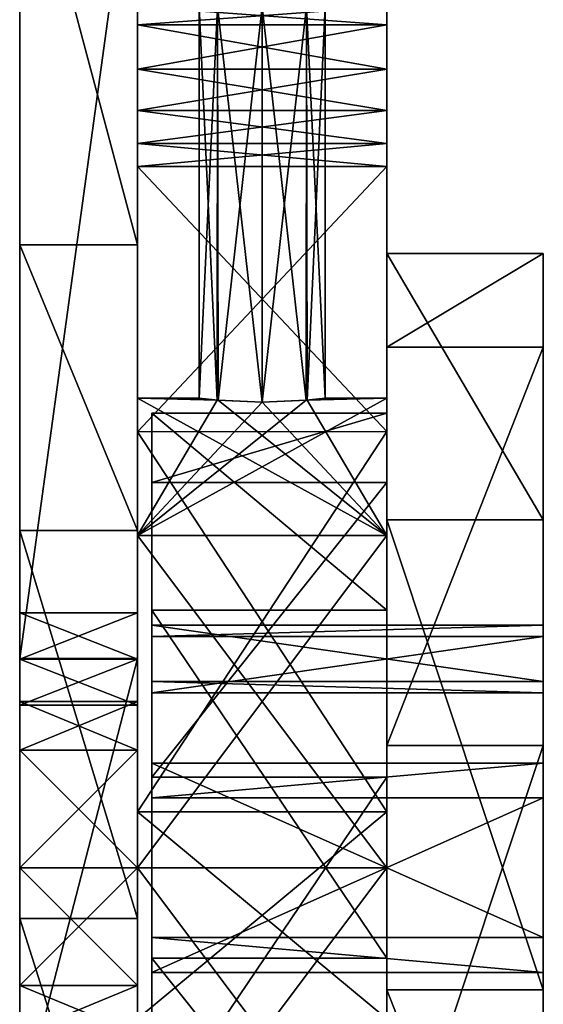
# Model space of a CAD drawing. Header units: inches. Extents: x -11.1 to 11.1, y -1.6 to 7.8.
# Tile 54 of 138: x -9.688 to -8.852, y 0.327 to 1.899. Entities that reach past the tile are written whole.
import ezdxf

# ---------------------------------------------------------------- set-up
doc = ezdxf.new("R2010")
doc.units = ezdxf.units.IN
doc.header["$LTSCALE"] = 75.093333
doc.header["$MEASUREMENT"] = 0
for name, color, linetype in [('35601', 7, 'CONTINUOUS'), ('35602', 7, 'CONTINUOUS'), ('35607', 7, 'CONTINUOUS'), ('35608', 7, 'CONTINUOUS'), ('35609', 7, 'CONTINUOUS'), ('35610', 7, 'CONTINUOUS'), ('35611', 7, 'CONTINUOUS'), ('35613', 7, 'CONTINUOUS'), ('35614', 7, 'CONTINUOUS'), ('35615', 7, 'CONTINUOUS'), ('35616', 7, 'CONTINUOUS'), ('35617', 7, 'CONTINUOUS'), ('35618', 7, 'CONTINUOUS'), ('35619', 7, 'CONTINUOUS'), ('35620', 7, 'CONTINUOUS'), ('35650', 7, 'CONTINUOUS'), ('35651', 7, 'CONTINUOUS'), ('35652', 7, 'CONTINUOUS'), ('35653', 7, 'CONTINUOUS'), ('35654', 7, 'CONTINUOUS'), ('35680', 7, 'CONTINUOUS'), ('35681', 7, 'CONTINUOUS'), ('35682', 7, 'CONTINUOUS'), ('35683', 7, 'CONTINUOUS'), ('35819', 7, 'CONTINUOUS'), ('35820', 7, 'CONTINUOUS'), ('35821', 7, 'CONTINUOUS'), ('35822', 7, 'CONTINUOUS'), ('35823', 7, 'CONTINUOUS'), ('35824', 7, 'CONTINUOUS'), ('35825', 7, 'CONTINUOUS'), ('35826', 7, 'CONTINUOUS'), ('35827', 7, 'CONTINUOUS'), ('35830', 7, 'CONTINUOUS'), ('35831', 7, 'CONTINUOUS')]:
    doc.layers.add(name, color=color, linetype=linetype)

msp = doc.modelspace()

# ---------------------------------------------------------------- linework, layer by layer
at = {"layer": '35601', "linetype": 'Continuous'}
for points in [[(-9.102, 1.295), (-9.102, 1.0753, -0.5303), (-9.102, 1.92, -0.4), (-9.102, 1.295)], [(-9.102, 1.92, -0.4), (-9.102, 1.0753, -0.5303), (-9.102, 1.8907, -0.4707), (-9.102, 1.92, -0.4)], [(-9.102, 1.8907, 0.4707), (-9.102, 1.295), (-9.102, 1.92, 0.4), (-9.102, 1.8907, 0.4707)], [(-9.102, 1.92, 0.4), (-9.102, 1.295), (-9.102, 1.92, -0.4), (-9.102, 1.92, 0.4)], [(-9.102, 1.0753, -0.5303), (-9.102, 1.7543, -0.5), (-9.102, 1.8907, -0.4707), (-9.102, 1.0753, -0.5303)], [(-9.102, 1.82, 0.5), (-9.102, 1.295), (-9.102, 1.8907, 0.4707), (-9.102, 1.82, 0.5)], [(-9.102, 1.7543, -0.5), (-9.102, 1.82, -0.5), (-9.102, 1.8907, -0.4707), (-9.102, 1.7543, -0.5)], [(-9.102, 1.7543, 0.5), (-9.102, 1.295), (-9.102, 1.82, 0.5), (-9.102, 1.7543, 0.5)], [(-9.102, 1.7543, -0.5), (-9.102, 1.0753, -0.5303), (-9.102, 1.7016, -0.515), (-9.102, 1.7543, -0.5)], [(-9.102, 1.7016, 0.515), (-9.102, 1.295), (-9.102, 1.7543, 0.5), (-9.102, 1.7016, 0.515)], [(-9.102, 1.7016, -0.515), (-9.102, 1.0753, -0.5303), (-9.102, 1.6648, -0.5556), (-9.102, 1.7016, -0.515)], [(-9.102, 1.0753, 0.5303), (-9.102, 1.295), (-9.102, 1.7016, 0.515), (-9.102, 1.0753, 0.5303)], [(-9.102, 1.6648, 0.5556), (-9.102, 1.0753, 0.5303), (-9.102, 1.7016, 0.515), (-9.102, 1.6648, 0.5556)], [(-9.102, 0.545, 0.75), (-9.102, 1.0753, 0.5303), (-9.102, 1.6648, 0.5556), (-9.102, 0.545, 0.75)], [(-9.102, 1.2414, 1.0381), (-9.102, 0.545, 0.75), (-9.102, 1.6648, 0.5556), (-9.102, 1.2414, 1.0381)], [(-9.102, 1.0753, -0.5303), (-9.102, 0.545, -0.75), (-9.102, 1.6648, -0.5556), (-9.102, 1.0753, -0.5303)], [(-9.102, 1.6648, -0.5556), (-9.102, 0.545, -0.75), (-9.102, 1.2414, -1.0381), (-9.102, 1.6648, -0.5556)], [(-9.102, 0.6343, 1.2468), (-9.102, 0.545, 0.75), (-9.102, 1.2414, 1.0381), (-9.102, 0.6343, 1.2468)], [(-9.102, 1.2414, -1.0381), (-9.102, 0.545, -0.75), (-9.102, -1.58, -2), (-9.102, 1.2414, -1.0381)], [(-9.102, 0.6343, -1.2468), (-9.102, 1.2414, -1.0381), (-9.102, -1.58, -2), (-9.102, 0.6343, -1.2468)], [(-9.102, 0.0147, 0.5303), (-9.102, 0.545, 0.75), (-9.102, 0.6343, 1.2468), (-9.102, 0.0147, 0.5303)], [(-9.102, 0.304, 1.4048), (-9.102, 0.0147, 0.5303), (-9.102, 0.6343, 1.2468), (-9.102, 0.304, 1.4048)], [(-9.102, 0.304, -1.4048), (-9.102, 0.6343, -1.2468), (-9.102, -1.58, -2), (-9.102, 0.304, -1.4048)], [(-9.102, 0.545, -0.75), (-9.102, 0.0147, -0.5303), (-9.102, -1.58, -2), (-9.102, 0.545, -0.75)]]:
    msp.add_3dface(points, dxfattribs=at)
at = {"layer": '35602', "linetype": 'Continuous'}
for points in [[(-9.5, 1.295), (-9.5, 1.0753, 0.5303), (-9.5, 1.92, 0.4), (-9.5, 1.295)], [(-9.5, 1.92, 0.4), (-9.5, 1.0753, 0.5303), (-9.5, 1.8907, 0.4707), (-9.5, 1.92, 0.4)], [(-9.5, 1.92, -0.4), (-9.5, 1.295), (-9.5, 1.92, 0.4), (-9.5, 1.92, -0.4)], [(-9.5, 1.295), (-9.5, 1.92, -0.4), (-9.5, 1.8907, -0.4707), (-9.5, 1.295)], [(-9.5, 1.8907, 0.4707), (-9.5, 1.0753, 0.5303), (-9.5, 1.7543, 0.5), (-9.5, 1.8907, 0.4707)], [(-9.5, 1.82, -0.5), (-9.5, 1.295), (-9.5, 1.8907, -0.4707), (-9.5, 1.82, -0.5)], [(-9.5, 1.82, 0.5), (-9.5, 1.8907, 0.4707), (-9.5, 1.7543, 0.5), (-9.5, 1.82, 0.5)], [(-9.5, 1.7543, -0.5), (-9.5, 1.295), (-9.5, 1.82, -0.5), (-9.5, 1.7543, -0.5)], [(-9.5, 1.7543, 0.5), (-9.5, 1.0753, 0.5303), (-9.5, 1.7016, 0.515), (-9.5, 1.7543, 0.5)], [(-9.5, 1.7016, -0.515), (-9.5, 1.295), (-9.5, 1.7543, -0.5), (-9.5, 1.7016, -0.515)], [(-9.5, 1.7016, 0.515), (-9.5, 1.0753, 0.5303), (-9.5, 1.6648, 0.5556), (-9.5, 1.7016, 0.515)], [(-9.5, 1.0753, -0.5303), (-9.5, 1.295), (-9.5, 1.7016, -0.515), (-9.5, 1.0753, -0.5303)], [(-9.5, 1.6648, -0.5556), (-9.5, 1.0753, -0.5303), (-9.5, 1.7016, -0.515), (-9.5, 1.6648, -0.5556)], [(-9.5, 1.0753, 0.5303), (-9.5, 0.545, 0.75), (-9.5, 1.6648, 0.5556), (-9.5, 1.0753, 0.5303)], [(-9.5, 1.6648, 0.5556), (-9.5, 0.545, 0.75), (-9.5, 1.2413, 1.0381), (-9.5, 1.6648, 0.5556)], [(-9.5, 0.545, -0.75), (-9.5, 1.0753, -0.5303), (-9.5, 1.6648, -0.5556), (-9.5, 0.545, -0.75)], [(-9.5, 1.2413, -1.0381), (-9.5, 0.545, -0.75), (-9.5, 1.6648, -0.5556), (-9.5, 1.2413, -1.0381)], [(-9.5, 1.2413, 1.0381), (-9.5, 0.545, 0.75), (-9.5, -0.705, 1.6506), (-9.5, 1.2413, 1.0381)], [(-9.5, 0.545, -0.75), (-9.5, 1.2413, -1.0381), (-9.5, -0.1376, -1.0474), (-9.5, 0.545, -0.75)], [(-9.5, 0.6343, 1.2468), (-9.5, 1.2413, 1.0381), (-9.5, -0.705, 1.6506), (-9.5, 0.6343, 1.2468)], [(-9.5, 1.2413, -1.0381), (-9.5, 0.6343, -1.2468), (-9.5, -0.1376, -1.0474), (-9.5, 1.2413, -1.0381)], [(-9.5, 0.304, 1.4048), (-9.5, 0.6343, 1.2468), (-9.5, -0.705, 1.6506), (-9.5, 0.304, 1.4048)], [(-9.5, 0.6343, -1.2468), (-9.5, 0.304, -1.4048), (-9.5, -0.0952, -1.0739), (-9.5, 0.6343, -1.2468)], [(-9.5, 0.6343, -1.2468), (-9.5, -0.0952, -1.0739), (-9.5, -0.1376, -1.0474), (-9.5, 0.6343, -1.2468)], [(-9.5, 0.545, 0.75), (-9.5, 0.0147, 0.5303), (-9.5, -1.58, 2), (-9.5, 0.545, 0.75)], [(-9.5, 0.545, 0.75), (-9.5, -1.58, 2), (-9.5, -0.705, 1.6506), (-9.5, 0.545, 0.75)], [(-9.5, 0.0147, -0.5303), (-9.5, 0.545, -0.75), (-9.5, -0.1376, -1.0474), (-9.5, 0.0147, -0.5303)]]:
    msp.add_3dface(points, dxfattribs=at)
at = {"layer": '35607', "linetype": 'Continuous'}
for points in [[(-9.102, 1.6648, -0.5556), (-9.102, 1.2414, -1.0381), (-9.5, 1.6648, -0.5556), (-9.102, 1.6648, -0.5556)], [(-9.102, 1.2414, -1.0381), (-9.5, 1.2413, -1.0381), (-9.5, 1.6648, -0.5556), (-9.102, 1.2414, -1.0381)], [(-9.102, 1.2414, 1.0381), (-9.102, 1.6648, 0.5556), (-9.5, 1.2413, 1.0381), (-9.102, 1.2414, 1.0381)], [(-9.102, 1.6648, 0.5556), (-9.5, 1.6648, 0.5556), (-9.5, 1.2413, 1.0381), (-9.102, 1.6648, 0.5556)], [(-9.102, 1.2414, -1.0381), (-9.102, 0.6343, -1.2468), (-9.5, 1.2413, -1.0381), (-9.102, 1.2414, -1.0381)], [(-9.102, 0.6343, 1.2468), (-9.102, 1.2414, 1.0381), (-9.5, 0.6343, 1.2468), (-9.102, 0.6343, 1.2468)], [(-9.102, 1.2414, 1.0381), (-9.5, 1.2413, 1.0381), (-9.5, 0.6343, 1.2468), (-9.102, 1.2414, 1.0381)], [(-9.102, 0.6343, -1.2468), (-9.5, 0.6343, -1.2468), (-9.5, 1.2413, -1.0381), (-9.102, 0.6343, -1.2468)]]:
    msp.add_3dface(points, dxfattribs=at)
at = {"layer": '35608', "linetype": 'Continuous'}
for points in [[(-9.102, 1.0753, -0.5303), (-9.102, 1.295), (-9.5, 1.0753, -0.5303), (-9.102, 1.0753, -0.5303)], [(-9.5, 1.0753, -0.5303), (-9.102, 1.295), (-9.2308, 1.2915, -0.0719), (-9.5, 1.0753, -0.5303)], [(-9.102, 1.0753, 0.5303), (-9.5, 1.0753, 0.5303), (-9.5, 1.295), (-9.102, 1.0753, 0.5303)], [(-9.102, 1.0753, 0.5303), (-9.5, 1.295), (-9.3711, 1.2915, 0.072), (-9.102, 1.0753, 0.5303)], [(-9.5, 1.295), (-9.5, 1.0753, -0.5303), (-9.3729, 1.2917, -0.0702), (-9.5, 1.295)], [(-9.3711, 1.2915, 0.072), (-9.5, 1.295), (-9.4015, 1.295, 0.0023), (-9.3711, 1.2915, 0.072)], [(-9.4015, 1.295, 0.0023), (-9.5, 1.295), (-9.3729, 1.2917, -0.0702), (-9.4015, 1.295, 0.0023)], [(-9.5, 1.0753, -0.5303), (-9.301, 1.2882, -0.1005), (-9.3729, 1.2917, -0.0702), (-9.5, 1.0753, -0.5303)], [(-9.301, 1.2882, -0.1005), (-9.5, 1.0753, -0.5303), (-9.2308, 1.2915, -0.0719), (-9.301, 1.2882, -0.1005)], [(-9.301, 1.2882, 0.1005), (-9.102, 1.0753, 0.5303), (-9.3711, 1.2915, 0.072), (-9.301, 1.2882, 0.1005)], [(-9.2292, 1.2917, 0.0703), (-9.102, 1.0753, 0.5303), (-9.301, 1.2882, 0.1005), (-9.2292, 1.2917, 0.0703)], [(-9.2308, 1.2915, -0.0719), (-9.102, 1.295), (-9.2005, 1.295, -0.0021), (-9.2308, 1.2915, -0.0719)], [(-9.102, 1.295), (-9.102, 1.0753, 0.5303), (-9.2292, 1.2917, 0.0703), (-9.102, 1.295)], [(-9.2005, 1.295, -0.0021), (-9.102, 1.295), (-9.2292, 1.2917, 0.0703), (-9.2005, 1.295, -0.0021)], [(-9.102, 1.0753, 0.5303), (-9.102, 0.545, 0.75), (-9.5, 1.0753, 0.5303), (-9.102, 1.0753, 0.5303)], [(-9.102, 0.545, 0.75), (-9.5, 0.545, 0.75), (-9.5, 1.0753, 0.5303), (-9.102, 0.545, 0.75)], [(-9.102, 0.545, -0.75), (-9.102, 1.0753, -0.5303), (-9.5, 0.545, -0.75), (-9.102, 0.545, -0.75)], [(-9.102, 1.0753, -0.5303), (-9.5, 1.0753, -0.5303), (-9.5, 0.545, -0.75), (-9.102, 1.0753, -0.5303)]]:
    msp.add_3dface(points, dxfattribs=at)
at = {"layer": '35609', "linetype": 'Continuous'}
for points in [[(-9.102, 0.545, 0.75), (-9.102, 0.0147, 0.5303), (-9.5, 0.545, 0.75), (-9.102, 0.545, 0.75)], [(-9.5, 0.545, 0.75), (-9.102, 0.0147, 0.5303), (-9.5, 0.0147, 0.5303), (-9.5, 0.545, 0.75)], [(-9.102, 0.0147, -0.5303), (-9.102, 0.545, -0.75), (-9.5, 0.0147, -0.5303), (-9.102, 0.0147, -0.5303)], [(-9.102, 0.545, -0.75), (-9.5, 0.545, -0.75), (-9.5, 0.0147, -0.5303), (-9.102, 0.545, -0.75)]]:
    msp.add_3dface(points, dxfattribs=at)
at = {"layer": '35610', "linetype": 'Continuous'}
for points in [[(-9.102, 1.82, -0.5), (-9.102, 1.7543, -0.5), (-9.5, 1.7543, -0.5), (-9.102, 1.82, -0.5)], [(-9.102, 1.82, -0.5), (-9.5, 1.7543, -0.5), (-9.5, 1.82, -0.5), (-9.102, 1.82, -0.5)]]:
    msp.add_3dface(points, dxfattribs=at)
at = {"layer": '35611', "linetype": 'Continuous'}
for points in [[(-9.102, 1.7543, 0.5), (-9.102, 1.82, 0.5), (-9.5, 1.82, 0.5), (-9.102, 1.7543, 0.5)], [(-9.102, 1.7543, 0.5), (-9.5, 1.82, 0.5), (-9.5, 1.7543, 0.5), (-9.102, 1.7543, 0.5)]]:
    msp.add_3dface(points, dxfattribs=at)
at = {"layer": '35613', "linetype": 'Continuous'}
for points in [[(-9.102, 1.92, -0.4), (-9.102, 1.8907, -0.4707), (-9.5, 1.92, -0.4), (-9.102, 1.92, -0.4)], [(-9.5, 1.92, -0.4), (-9.102, 1.8907, -0.4707), (-9.5, 1.8907, -0.4707), (-9.5, 1.92, -0.4)], [(-9.102, 1.8907, -0.4707), (-9.102, 1.82, -0.5), (-9.5, 1.8907, -0.4707), (-9.102, 1.8907, -0.4707)], [(-9.102, 1.82, -0.5), (-9.5, 1.82, -0.5), (-9.5, 1.8907, -0.4707), (-9.102, 1.82, -0.5)]]:
    msp.add_3dface(points, dxfattribs=at)
at = {"layer": '35614', "linetype": 'Continuous'}
for points in [[(-9.102, 1.8907, 0.4707), (-9.102, 1.92, 0.4), (-9.5, 1.8907, 0.4707), (-9.102, 1.8907, 0.4707)], [(-9.102, 1.92, 0.4), (-9.5, 1.92, 0.4), (-9.5, 1.8907, 0.4707), (-9.102, 1.92, 0.4)], [(-9.102, 1.82, 0.5), (-9.102, 1.8907, 0.4707), (-9.5, 1.82, 0.5), (-9.102, 1.82, 0.5)], [(-9.102, 1.8907, 0.4707), (-9.5, 1.8907, 0.4707), (-9.5, 1.82, 0.5), (-9.102, 1.8907, 0.4707)]]:
    msp.add_3dface(points, dxfattribs=at)
at = {"layer": '35615', "linetype": 'Continuous'}
for points in [[(-9.102, 1.7543, -0.5), (-9.102, 1.7016, -0.515), (-9.5, 1.7543, -0.5), (-9.102, 1.7543, -0.5)], [(-9.102, 1.7016, -0.515), (-9.5, 1.7016, -0.515), (-9.5, 1.7543, -0.5), (-9.102, 1.7016, -0.515)], [(-9.102, 1.7016, -0.515), (-9.102, 1.6648, -0.5556), (-9.5, 1.7016, -0.515), (-9.102, 1.7016, -0.515)], [(-9.102, 1.6648, -0.5556), (-9.5, 1.6648, -0.5556), (-9.5, 1.7016, -0.515), (-9.102, 1.6648, -0.5556)]]:
    msp.add_3dface(points, dxfattribs=at)
at = {"layer": '35616', "linetype": 'Continuous'}
for points in [[(-9.102, 1.7016, 0.515), (-9.102, 1.7543, 0.5), (-9.5, 1.7016, 0.515), (-9.102, 1.7016, 0.515)], [(-9.102, 1.7543, 0.5), (-9.5, 1.7543, 0.5), (-9.5, 1.7016, 0.515), (-9.102, 1.7543, 0.5)], [(-9.102, 1.6648, 0.5556), (-9.102, 1.7016, 0.515), (-9.5, 1.6648, 0.5556), (-9.102, 1.6648, 0.5556)], [(-9.102, 1.7016, 0.515), (-9.5, 1.7016, 0.515), (-9.5, 1.6648, 0.5556), (-9.102, 1.7016, 0.515)]]:
    msp.add_3dface(points, dxfattribs=at)
at = {"layer": '35617', "linetype": 'Continuous'}
for points in [[(-9.3711, 1.2915, 0.072), (-9.4015, 1.295, 0.0023), (-9.3721, 1.92, 0.071), (-9.3711, 1.2915, 0.072)], [(-9.4015, 1.295, 0.0023), (-9.3729, 1.2917, -0.0702), (-9.4015, 1.92), (-9.4015, 1.295, 0.0023)], [(-9.4015, 1.295, 0.0023), (-9.4015, 1.92), (-9.3721, 1.92, 0.071), (-9.4015, 1.295, 0.0023)], [(-9.3729, 1.2917, -0.0702), (-9.3721, 1.92, -0.071), (-9.4015, 1.92), (-9.3729, 1.2917, -0.0702)], [(-9.3729, 1.2917, -0.0702), (-9.301, 1.2882, -0.1005), (-9.3721, 1.92, -0.071), (-9.3729, 1.2917, -0.0702)], [(-9.301, 1.2882, -0.1005), (-9.301, 1.92, -0.1005), (-9.3721, 1.92, -0.071), (-9.301, 1.2882, -0.1005)], [(-9.3711, 1.2915, 0.072), (-9.3721, 1.92, 0.071), (-9.301, 1.92, 0.1005), (-9.3711, 1.2915, 0.072)], [(-9.301, 1.2882, 0.1005), (-9.3711, 1.2915, 0.072), (-9.301, 1.92, 0.1005), (-9.301, 1.2882, 0.1005)]]:
    msp.add_3dface(points, dxfattribs=at)
at = {"layer": '35618', "linetype": 'Continuous'}
for points in [[(-9.301, 1.2882, -0.1005), (-9.2308, 1.2915, -0.0719), (-9.301, 1.92, -0.1005), (-9.301, 1.2882, -0.1005)], [(-9.301, 1.92, -0.1005), (-9.2308, 1.2915, -0.0719), (-9.2299, 1.92, -0.071), (-9.301, 1.92, -0.1005)], [(-9.2292, 1.2917, 0.0703), (-9.301, 1.2882, 0.1005), (-9.2299, 1.92, 0.071), (-9.2292, 1.2917, 0.0703)], [(-9.301, 1.2882, 0.1005), (-9.301, 1.92, 0.1005), (-9.2299, 1.92, 0.071), (-9.301, 1.2882, 0.1005)], [(-9.2308, 1.2915, -0.0719), (-9.2005, 1.295, -0.0021), (-9.2299, 1.92, -0.071), (-9.2308, 1.2915, -0.0719)], [(-9.2005, 1.295, -0.0021), (-9.2005, 1.92), (-9.2299, 1.92, -0.071), (-9.2005, 1.295, -0.0021)], [(-9.2292, 1.2917, 0.0703), (-9.2299, 1.92, 0.071), (-9.2005, 1.92), (-9.2292, 1.2917, 0.0703)], [(-9.2005, 1.295, -0.0021), (-9.2292, 1.2917, 0.0703), (-9.2005, 1.92), (-9.2005, 1.295, -0.0021)]]:
    msp.add_3dface(points, dxfattribs=at)
at = {"layer": '35619', "linetype": 'Continuous'}
for points in [[(-9.102, 0.6343, -1.2468), (-9.102, 0.304, -1.4048), (-9.5, 0.6343, -1.2468), (-9.102, 0.6343, -1.2468)], [(-9.102, 0.304, -1.4048), (-9.5, 0.304, -1.4048), (-9.5, 0.6343, -1.2468), (-9.102, 0.304, -1.4048)]]:
    msp.add_3dface(points, dxfattribs=at)
at = {"layer": '35620', "linetype": 'Continuous'}
for points in [[(-9.102, 0.304, 1.4048), (-9.102, 0.6343, 1.2468), (-9.5, 0.304, 1.4048), (-9.102, 0.304, 1.4048)], [(-9.102, 0.6343, 1.2468), (-9.5, 0.6343, 1.2468), (-9.5, 0.304, 1.4048), (-9.102, 0.6343, 1.2468)]]:
    msp.add_3dface(points, dxfattribs=at)
at = {"layer": '35650', "linetype": 'Continuous'}
for points in [[(-9.688, 1.5396, -0.5772), (-9.5, 1.5396, -0.5772), (-9.5, 1.0834, -1.0162), (-9.688, 1.5396, -0.5772)], [(-9.688, 1.5396, -0.5772), (-9.5, 1.0834, -1.0162), (-9.688, 1.0834, -1.0162), (-9.688, 1.5396, -0.5772)], [(-9.5, 1.0834, -1.0162), (-9.5, 0.4642, -1.1471), (-9.688, 1.0834, -1.0162), (-9.5, 1.0834, -1.0162)], [(-9.5, 0.4642, -1.1471), (-9.688, 0.4642, -1.1471), (-9.688, 1.0834, -1.0162), (-9.5, 0.4642, -1.1471)], [(-9.5, 0.4642, -1.1471), (-9.5, -0.1305, -0.9307), (-9.688, 0.4642, -1.1471), (-9.5, 0.4642, -1.1471)], [(-9.5, -0.1305, -0.9307), (-9.688, -0.1305, -0.9307), (-9.688, 0.4642, -1.1471), (-9.5, -0.1305, -0.9307)]]:
    msp.add_3dface(points, dxfattribs=at)
at = {"layer": '35651', "linetype": 'Continuous'}
for points in [[(-9.688, 0.1529, 4.4551), (-9.688, 0.8794, 6.488), (-9.688, 2.245, 0.6382), (-9.688, 0.1529, 4.4551)], [(-9.688, 0.1529, 4.4551), (-9.688, 2.245, 0.6382), (-9.688, 0.2117, 0.5839), (-9.688, 0.1529, 4.4551)], [(-9.688, 0.8794, 6.488), (-9.688, 2.245, 8.1596), (-9.688, 2.245, 0.6382), (-9.688, 0.8794, 6.488)], [(-9.688, 2.245, 0.6382), (-9.688, 1.5396, -0.5772), (-9.688, 0.7329, 0.1878), (-9.688, 2.245, 0.6382)], [(-9.688, 2.245, 0.6382), (-9.688, 0.7329, 0.1878), (-9.688, 0.2853, 0.5413), (-9.688, 2.245, 0.6382)], [(-9.688, 0.2117, 0.5839), (-9.688, 2.245, 0.6382), (-9.688, 0.2853, 0.5413), (-9.688, 0.2117, 0.5839)], [(-9.688, 1.5396, -0.5772), (-9.688, 1.0834, -1.0162), (-9.688, 0.8783, -0.5839), (-9.688, 1.5396, -0.5772)], [(-9.688, 1.5396, -0.5772), (-9.688, 0.545, -0.2657), (-9.688, 0.7329, -0.1878), (-9.688, 1.5396, -0.5772)], [(-9.688, 0.545, -0.2657), (-9.688, 1.5396, -0.5772), (-9.688, 0.8783, -0.4139), (-9.688, 0.545, -0.2657)], [(-9.688, 0.7329, 0.1878), (-9.688, 1.5396, -0.5772), (-9.688, 0.8107), (-9.688, 0.7329, 0.1878)], [(-9.688, 0.8107), (-9.688, 1.5396, -0.5772), (-9.688, 0.7329, -0.1878), (-9.688, 0.8107)], [(-9.688, 1.5396, -0.5772), (-9.688, 0.8783, -0.5839), (-9.688, 0.952, -0.5413), (-9.688, 1.5396, -0.5772)], [(-9.688, 0.8783, -0.4139), (-9.688, 1.5396, -0.5772), (-9.688, 0.952, -0.4565), (-9.688, 0.8783, -0.4139)], [(-9.688, 0.952, -0.4565), (-9.688, 1.5396, -0.5772), (-9.688, 0.952, -0.5413), (-9.688, 0.952, -0.4565)], [(-9.688, 0.4642, -1.1471), (-9.688, -0.1305, -0.9307), (-9.688, 1.0834, -1.0162), (-9.688, 0.4642, -1.1471)], [(-9.688, 1.0834, -1.0162), (-9.688, -0.1305, -0.9307), (-9.688, 0.8783, -0.5839), (-9.688, 1.0834, -1.0162)], [(-9.688, -0.5206, -0.4324), (-9.688, -0.588, 0.1971), (-9.688, 0.8783, -0.4139), (-9.688, -0.5206, -0.4324)], [(-9.688, -0.588, 0.1971), (-9.688, 0.545, -0.2657), (-9.688, 0.8783, -0.4139), (-9.688, -0.588, 0.1971)], [(-9.688, -0.1305, -0.9307), (-9.688, -0.5206, -0.4324), (-9.688, 0.8783, -0.5839), (-9.688, -0.1305, -0.9307)], [(-9.688, 0.8783, -0.5839), (-9.688, -0.5206, -0.4324), (-9.688, 0.8047, -0.5413), (-9.688, 0.8783, -0.5839)], [(-9.688, 0.8047, -0.4565), (-9.688, -0.5206, -0.4324), (-9.688, 0.8783, -0.4139), (-9.688, 0.8047, -0.4565)], [(-9.688, 0.8047, -0.5413), (-9.688, -0.5206, -0.4324), (-9.688, 0.8047, -0.4565), (-9.688, 0.8047, -0.5413)], [(-9.688, 0.7329, 0.1878), (-9.688, 0.545, 0.2657), (-9.688, 0.2117, 0.4139), (-9.688, 0.7329, 0.1878)], [(-9.688, 0.7329, 0.1878), (-9.688, 0.2117, 0.4139), (-9.688, 0.2853, 0.4565), (-9.688, 0.7329, 0.1878)], [(-9.688, 0.2853, 0.5413), (-9.688, 0.7329, 0.1878), (-9.688, 0.2853, 0.4565), (-9.688, 0.2853, 0.5413)], [(-9.688, 0.545, -0.2657), (-9.688, -0.588, 0.1971), (-9.688, 0.3571, -0.1878), (-9.688, 0.545, -0.2657)], [(-9.688, 0.3571, 0.1878), (-9.688, -0.588, 0.1971), (-9.688, 0.545, 0.2657), (-9.688, 0.3571, 0.1878)], [(-9.688, 0.545, 0.2657), (-9.688, -0.588, 0.1971), (-9.688, 0.2117, 0.4139), (-9.688, 0.545, 0.2657)], [(-9.688, 0.3571, -0.1878), (-9.688, -0.588, 0.1971), (-9.688, 0.2793), (-9.688, 0.3571, -0.1878)], [(-9.688, 0.2793), (-9.688, -0.588, 0.1971), (-9.688, 0.3571, 0.1878), (-9.688, 0.2793)]]:
    msp.add_3dface(points, dxfattribs=at)
at = {"layer": '35652', "linetype": 'Continuous'}
for points in [[(-9.5, 2.245, 8.1596), (-9.5, 0.8794, 6.488), (-9.5, 0.1529, 4.4551), (-9.5, 2.245, 8.1596)], [(-9.5, 2.245, 8.1596), (-9.5, 0.1529, 4.4551), (-9.5, 2.245, 0.6382), (-9.5, 2.245, 8.1596)], [(-9.5, 2.245, 0.6382), (-9.5, 0.1529, 4.4551), (-9.5, 0.2117, 0.5839), (-9.5, 2.245, 0.6382)], [(-9.5, 1.5396, -0.5772), (-9.5, 2.245, 0.6382), (-9.5, 0.952, -0.5413), (-9.5, 1.5396, -0.5772)], [(-9.5, 0.7329, -0.1878), (-9.5, 2.245, 0.6382), (-9.5, 0.8107), (-9.5, 0.7329, -0.1878)], [(-9.5, 2.245, 0.6382), (-9.5, 0.7329, -0.1878), (-9.5, 0.8783, -0.4139), (-9.5, 2.245, 0.6382)], [(-9.5, 0.8107), (-9.5, 2.245, 0.6382), (-9.5, 0.7329, 0.1878), (-9.5, 0.8107)], [(-9.5, 0.7329, 0.1878), (-9.5, 2.245, 0.6382), (-9.5, 0.545, 0.2657), (-9.5, 0.7329, 0.1878)], [(-9.5, 0.545, 0.2657), (-9.5, 2.245, 0.6382), (-9.5, 0.2117, 0.4139), (-9.5, 0.545, 0.2657)], [(-9.5, 0.952, -0.5413), (-9.5, 2.245, 0.6382), (-9.5, 0.952, -0.4565), (-9.5, 0.952, -0.5413)], [(-9.5, 0.952, -0.4565), (-9.5, 2.245, 0.6382), (-9.5, 0.8783, -0.4139), (-9.5, 0.952, -0.4565)], [(-9.5, 0.2117, 0.4139), (-9.5, 2.245, 0.6382), (-9.5, 0.2853, 0.4565), (-9.5, 0.2117, 0.4139)], [(-9.5, 0.2853, 0.4565), (-9.5, 2.245, 0.6382), (-9.5, 0.2853, 0.5413), (-9.5, 0.2853, 0.4565)], [(-9.5, 0.2853, 0.5413), (-9.5, 2.245, 0.6382), (-9.5, 0.2117, 0.5839), (-9.5, 0.2853, 0.5413)], [(-9.5, 1.0834, -1.0162), (-9.5, 1.5396, -0.5772), (-9.5, -0.1305, -0.9307), (-9.5, 1.0834, -1.0162)], [(-9.5, -0.1305, -0.9307), (-9.5, 1.5396, -0.5772), (-9.5, 0.8783, -0.5839), (-9.5, -0.1305, -0.9307)], [(-9.5, 0.8783, -0.5839), (-9.5, 1.5396, -0.5772), (-9.5, 0.952, -0.5413), (-9.5, 0.8783, -0.5839)], [(-9.5, 0.4642, -1.1471), (-9.5, 1.0834, -1.0162), (-9.5, -0.1305, -0.9307), (-9.5, 0.4642, -1.1471)], [(-9.5, -0.1305, -0.9307), (-9.5, 0.8783, -0.5839), (-9.5, 0.8047, -0.5413), (-9.5, -0.1305, -0.9307)], [(-9.5, 0.545, -0.2657), (-9.5, -0.5206, -0.4324), (-9.5, 0.8783, -0.4139), (-9.5, 0.545, -0.2657)], [(-9.5, 0.8783, -0.4139), (-9.5, -0.5206, -0.4324), (-9.5, 0.8047, -0.4565), (-9.5, 0.8783, -0.4139)], [(-9.5, 0.7329, -0.1878), (-9.5, 0.545, -0.2657), (-9.5, 0.8783, -0.4139), (-9.5, 0.7329, -0.1878)], [(-9.5, -0.5206, -0.4324), (-9.5, -0.1305, -0.9307), (-9.5, 0.8047, -0.4565), (-9.5, -0.5206, -0.4324)], [(-9.5, 0.8047, -0.4565), (-9.5, -0.1305, -0.9307), (-9.5, 0.8047, -0.5413), (-9.5, 0.8047, -0.4565)], [(-9.5, -0.5206, -0.4324), (-9.5, 0.545, -0.2657), (-9.5, 0.3571, -0.1878), (-9.5, -0.5206, -0.4324)], [(-9.5, 0.545, 0.2657), (-9.5, -0.588, 0.1971), (-9.5, 0.3571, 0.1878), (-9.5, 0.545, 0.2657)], [(-9.5, -0.588, 0.1971), (-9.5, 0.545, 0.2657), (-9.5, 0.2117, 0.4139), (-9.5, -0.588, 0.1971)], [(-9.5, -0.588, 0.1971), (-9.5, -0.5206, -0.4324), (-9.5, 0.3571, 0.1878), (-9.5, -0.588, 0.1971)], [(-9.5, 0.3571, 0.1878), (-9.5, -0.5206, -0.4324), (-9.5, 0.2793), (-9.5, 0.3571, 0.1878)], [(-9.5, 0.2793), (-9.5, -0.5206, -0.4324), (-9.5, 0.3571, -0.1878), (-9.5, 0.2793)]]:
    msp.add_3dface(points, dxfattribs=at)
at = {"layer": '35653', "linetype": 'Continuous'}
for points in [[(-9.688, 2.245, 0.6382), (-9.5, 2.245, 0.6382), (-9.5, 1.5396, -0.5772), (-9.688, 2.245, 0.6382)], [(-9.688, 1.5396, -0.5772), (-9.688, 2.245, 0.6382), (-9.5, 1.5396, -0.5772), (-9.688, 1.5396, -0.5772)]]:
    msp.add_3dface(points, dxfattribs=at)
at = {"layer": '35654', "linetype": 'Continuous'}
for points in [[(-9.688, 2.245, 8.1596), (-9.688, 0.8794, 6.488), (-9.5, 2.245, 8.1596), (-9.688, 2.245, 8.1596)], [(-9.5, 2.245, 8.1596), (-9.688, 0.8794, 6.488), (-9.5, 0.8794, 6.488), (-9.5, 2.245, 8.1596)], [(-9.688, 0.8794, 6.488), (-9.688, 0.1529, 4.4551), (-9.5, 0.8794, 6.488), (-9.688, 0.8794, 6.488)], [(-9.5, 0.8794, 6.488), (-9.688, 0.1529, 4.4551), (-9.5, 0.1529, 4.4551), (-9.5, 0.8794, 6.488)]]:
    msp.add_3dface(points, dxfattribs=at)
at = {"layer": '35680', "linetype": 'Continuous'}
for points in [[(-9.5, 0.7329, -0.1878), (-9.5, 0.8107), (-9.688, 0.7329, -0.1878), (-9.5, 0.7329, -0.1878)], [(-9.5, 0.8107), (-9.5, 0.7329, 0.1878), (-9.688, 0.8107), (-9.5, 0.8107)], [(-9.5, 0.8107), (-9.688, 0.8107), (-9.688, 0.7329, -0.1878), (-9.5, 0.8107)], [(-9.5, 0.7329, 0.1878), (-9.688, 0.7329, 0.1878), (-9.688, 0.8107), (-9.5, 0.7329, 0.1878)], [(-9.5, 0.545, -0.2657), (-9.5, 0.7329, -0.1878), (-9.688, 0.545, -0.2657), (-9.5, 0.545, -0.2657)], [(-9.688, 0.545, -0.2657), (-9.5, 0.7329, -0.1878), (-9.688, 0.7329, -0.1878), (-9.688, 0.545, -0.2657)], [(-9.5, 0.7329, 0.1878), (-9.5, 0.545, 0.2657), (-9.688, 0.7329, 0.1878), (-9.5, 0.7329, 0.1878)], [(-9.5, 0.545, 0.2657), (-9.688, 0.545, 0.2657), (-9.688, 0.7329, 0.1878), (-9.5, 0.545, 0.2657)]]:
    msp.add_3dface(points, dxfattribs=at)
at = {"layer": '35681', "linetype": 'Continuous'}
for points in [[(-9.5, 0.3571, -0.1878), (-9.5, 0.545, -0.2657), (-9.688, 0.3571, -0.1878), (-9.5, 0.3571, -0.1878)], [(-9.5, 0.545, -0.2657), (-9.688, 0.545, -0.2657), (-9.688, 0.3571, -0.1878), (-9.5, 0.545, -0.2657)], [(-9.5, 0.545, 0.2657), (-9.5, 0.3571, 0.1878), (-9.688, 0.545, 0.2657), (-9.5, 0.545, 0.2657)], [(-9.5, 0.3571, 0.1878), (-9.688, 0.3571, 0.1878), (-9.688, 0.545, 0.2657), (-9.5, 0.3571, 0.1878)], [(-9.5, 0.3571, 0.1878), (-9.5, 0.2793), (-9.688, 0.3571, 0.1878), (-9.5, 0.3571, 0.1878)], [(-9.5, 0.2793), (-9.5, 0.3571, -0.1878), (-9.688, 0.2793), (-9.5, 0.2793)], [(-9.5, 0.2793), (-9.688, 0.2793), (-9.688, 0.3571, 0.1878), (-9.5, 0.2793)], [(-9.5, 0.3571, -0.1878), (-9.688, 0.3571, -0.1878), (-9.688, 0.2793), (-9.5, 0.3571, -0.1878)]]:
    msp.add_3dface(points, dxfattribs=at)
at = {"layer": '35682', "linetype": 'Continuous'}
for points in [[(-9.5, 0.8783, -0.5839), (-9.5, 0.952, -0.5413), (-9.688, 0.8783, -0.5839), (-9.5, 0.8783, -0.5839)], [(-9.5, 0.952, -0.5413), (-9.5, 0.952, -0.4565), (-9.688, 0.952, -0.5413), (-9.5, 0.952, -0.5413)], [(-9.688, 0.8783, -0.5839), (-9.5, 0.952, -0.5413), (-9.688, 0.952, -0.5413), (-9.688, 0.8783, -0.5839)], [(-9.5, 0.952, -0.4565), (-9.5, 0.8783, -0.4139), (-9.688, 0.952, -0.4565), (-9.5, 0.952, -0.4565)], [(-9.5, 0.952, -0.4565), (-9.688, 0.952, -0.4565), (-9.688, 0.952, -0.5413), (-9.5, 0.952, -0.4565)], [(-9.5, 0.8783, -0.4139), (-9.688, 0.8783, -0.4139), (-9.688, 0.952, -0.4565), (-9.5, 0.8783, -0.4139)]]:
    msp.add_3dface(points, dxfattribs=at)
at = {"layer": '35683', "linetype": 'Continuous'}
for points in [[(-9.5, 0.8047, -0.5413), (-9.5, 0.8783, -0.5839), (-9.688, 0.8047, -0.5413), (-9.5, 0.8047, -0.5413)], [(-9.5, 0.8783, -0.5839), (-9.688, 0.8783, -0.5839), (-9.688, 0.8047, -0.5413), (-9.5, 0.8783, -0.5839)], [(-9.5, 0.8783, -0.4139), (-9.5, 0.8047, -0.4565), (-9.688, 0.8783, -0.4139), (-9.5, 0.8783, -0.4139)], [(-9.5, 0.8047, -0.4565), (-9.688, 0.8047, -0.4565), (-9.688, 0.8783, -0.4139), (-9.5, 0.8047, -0.4565)], [(-9.5, 0.8047, -0.4565), (-9.5, 0.8047, -0.5413), (-9.688, 0.8047, -0.4565), (-9.5, 0.8047, -0.4565)], [(-9.5, 0.8047, -0.5413), (-9.688, 0.8047, -0.5413), (-9.688, 0.8047, -0.4565), (-9.5, 0.8047, -0.5413)]]:
    msp.add_3dface(points, dxfattribs=at)
at = {"layer": '35819', "linetype": 'Continuous'}
for points in [[(-9.102, 1.2708, -0.1444), (-9.102, 0.9561, -0.6153), (-9.477, 1.2708, -0.1444), (-9.102, 1.2708, -0.1444)], [(-9.477, 1.2708, -0.1444), (-9.102, 0.9561, -0.6153), (-9.477, 0.9561, -0.6153), (-9.477, 1.2708, -0.1444)], [(-9.102, 1.1603, 0.4111), (-9.102, 1.2708, -0.1444), (-9.477, 1.1603, 0.4111), (-9.102, 1.1603, 0.4111)], [(-9.477, 1.1603, 0.4111), (-9.102, 1.2708, -0.1444), (-9.477, 1.2708, -0.1444), (-9.477, 1.1603, 0.4111)], [(-9.102, 0.9561, -0.6153), (-9.102, 0.4006, -0.7258), (-9.477, 0.9561, -0.6153), (-9.102, 0.9561, -0.6153)], [(-9.477, 0.9561, -0.6153), (-9.102, 0.4006, -0.7258), (-9.477, 0.4006, -0.7258), (-9.477, 0.9561, -0.6153)], [(-9.102, -0.0703, -0.4111), (-9.477, -0.0703, -0.4111), (-9.477, 0.4006, -0.7258), (-9.102, -0.0703, -0.4111)], [(-9.102, 0.4006, -0.7258), (-9.102, -0.0703, -0.4111), (-9.477, 0.4006, -0.7258), (-9.102, 0.4006, -0.7258)]]:
    msp.add_3dface(points, dxfattribs=at)
at = {"layer": '35820', "linetype": 'Continuous'}
for points in [[(-9.102, 0.9561, -0.6153), (-9.102, 1.2708, -0.1444), (-9.102, 1.5258, -0.1951), (-9.102, 0.9561, -0.6153)], [(-9.102, 1.1006, -0.8315), (-9.102, 0.9561, -0.6153), (-9.102, 1.5258, -0.1951), (-9.102, 1.1006, -0.8315)], [(-9.102, 1.2708, -0.1444), (-9.102, 1.1603, 0.4111), (-9.102, 1.5258, -0.1951), (-9.102, 1.2708, -0.1444)], [(-9.102, 1.5258, -0.1951), (-9.102, 1.1603, 0.4111), (-9.102, 1.3765, 0.5556), (-9.102, 1.5258, -0.1951)], [(-9.102, 1.3765, 0.5556), (-9.102, 1.1603, 0.4111), (-9.102, 0.6894, 0.7258), (-9.102, 1.3765, 0.5556)], [(-9.102, 0.7401, 0.9808), (-9.102, 1.3765, 0.5556), (-9.102, 0.6894, 0.7258), (-9.102, 0.7401, 0.9808)], [(-9.102, 0.3499, -0.9808), (-9.102, 0.9561, -0.6153), (-9.102, 1.1006, -0.8315), (-9.102, 0.3499, -0.9808)], [(-9.102, 0.4006, -0.7258), (-9.102, 0.9561, -0.6153), (-9.102, 0.3499, -0.9808), (-9.102, 0.4006, -0.7258)], [(-9.102, -0.0106, 0.8315), (-9.102, 0.7401, 0.9808), (-9.102, 0.1339, 0.6153), (-9.102, -0.0106, 0.8315)], [(-9.102, 0.1339, 0.6153), (-9.102, 0.7401, 0.9808), (-9.102, 0.6894, 0.7258), (-9.102, 0.1339, 0.6153)], [(-9.102, -0.0703, -0.4111), (-9.102, 0.4006, -0.7258), (-9.102, -0.2865, -0.5556), (-9.102, -0.0703, -0.4111)], [(-9.102, -0.2865, -0.5556), (-9.102, 0.4006, -0.7258), (-9.102, 0.3499, -0.9808), (-9.102, -0.2865, -0.5556)]]:
    msp.add_3dface(points, dxfattribs=at)
at = {"layer": '35821', "linetype": 'Continuous'}
for points in [[(-9.102, 1.1006, -0.8315), (-9.102, 1.5258, -0.1951), (-8.852, 1.1006, -0.8315), (-9.102, 1.1006, -0.8315)], [(-9.102, 1.5258, -0.1951), (-9.102, 1.3765, 0.5556), (-8.852, 1.5258, -0.1951), (-9.102, 1.5258, -0.1951)], [(-8.852, 1.1006, -0.8315), (-9.102, 1.5258, -0.1951), (-8.852, 1.5258, -0.1951), (-8.852, 1.1006, -0.8315)], [(-8.852, 1.5258, -0.1951), (-9.102, 1.3765, 0.5556), (-8.852, 1.3765, 0.5556), (-8.852, 1.5258, -0.1951)], [(-9.102, 0.3499, -0.9808), (-9.102, 1.1006, -0.8315), (-8.852, 0.3499, -0.9808), (-9.102, 0.3499, -0.9808)], [(-8.852, 0.3499, -0.9808), (-9.102, 1.1006, -0.8315), (-8.852, 1.1006, -0.8315), (-8.852, 0.3499, -0.9808)], [(-9.102, -0.2865, -0.5556), (-9.102, 0.3499, -0.9808), (-8.852, -0.2865, -0.5556), (-9.102, -0.2865, -0.5556)], [(-8.852, -0.2865, -0.5556), (-9.102, 0.3499, -0.9808), (-8.852, 0.3499, -0.9808), (-8.852, -0.2865, -0.5556)]]:
    msp.add_3dface(points, dxfattribs=at)
at = {"layer": '35822', "linetype": 'Continuous'}
for points in [[(-8.852, 0.3499, -0.9808), (-8.852, 1.1006, -0.8315), (-8.852, 1.5258, -0.1951), (-8.852, 0.3499, -0.9808)], [(-8.852, 0.3499, -0.9808), (-8.852, 1.5258, -0.1951), (-8.852, 0.9144, -0.5529), (-8.852, 0.3499, -0.9808)], [(-8.852, 1.5258, -0.1951), (-8.852, 1.3765, 0.5556), (-8.852, 0.9144, -0.5529), (-8.852, 1.5258, -0.1951)], [(-8.852, 1.3765, 0.5556), (-8.852, 0.7401, 0.9808), (-8.852, 0.712, 0.1116), (-8.852, 1.3765, 0.5556)], [(-8.852, 1.3765, 0.5556), (-8.852, 0.8423, -0.4449), (-8.852, 0.9323, -0.4628), (-8.852, 1.3765, 0.5556)], [(-8.852, 0.8423, -0.4449), (-8.852, 1.3765, 0.5556), (-8.852, 0.6566, -0.167), (-8.852, 0.8423, -0.4449)], [(-8.852, 0.9144, -0.5529), (-8.852, 1.3765, 0.5556), (-8.852, 0.9323, -0.4628), (-8.852, 0.9144, -0.5529)], [(-8.852, 0.6566, -0.167), (-8.852, 1.3765, 0.5556), (-8.852, 0.712, 0.1116), (-8.852, 0.6566, -0.167)], [(-8.852, 0.8243, -0.535), (-8.852, 0.3499, -0.9808), (-8.852, 0.9144, -0.5529), (-8.852, 0.8243, -0.535)], [(-8.852, 0.8423, -0.4449), (-8.852, 0.3499, -0.9808), (-8.852, 0.8243, -0.535), (-8.852, 0.8423, -0.4449)], [(-8.852, 0.3499, -0.9808), (-8.852, 0.8423, -0.4449), (-8.852, 0.6566, -0.167), (-8.852, 0.3499, -0.9808)], [(-8.852, -0.0106, 0.8315), (-8.852, -0.4358, 0.1951), (-8.852, 0.7401, 0.9808), (-8.852, -0.0106, 0.8315)], [(-8.852, 0.7401, 0.9808), (-8.852, -0.4358, 0.1951), (-8.852, 0.1756, 0.5529), (-8.852, 0.7401, 0.9808)], [(-8.852, 0.2477, 0.4449), (-8.852, 0.7401, 0.9808), (-8.852, 0.2657, 0.535), (-8.852, 0.2477, 0.4449)], [(-8.852, 0.7401, 0.9808), (-8.852, 0.2477, 0.4449), (-8.852, 0.4334, 0.167), (-8.852, 0.7401, 0.9808)], [(-8.852, 0.2657, 0.535), (-8.852, 0.7401, 0.9808), (-8.852, 0.1756, 0.5529), (-8.852, 0.2657, 0.535)], [(-8.852, 0.7401, 0.9808), (-8.852, 0.4334, 0.167), (-8.852, 0.712, 0.1116), (-8.852, 0.7401, 0.9808)], [(-8.852, 0.378, -0.1116), (-8.852, 0.3499, -0.9808), (-8.852, 0.6566, -0.167), (-8.852, 0.378, -0.1116)], [(-8.852, 0.2477, 0.4449), (-8.852, -0.2865, -0.5556), (-8.852, 0.4334, 0.167), (-8.852, 0.2477, 0.4449)], [(-8.852, 0.4334, 0.167), (-8.852, -0.2865, -0.5556), (-8.852, 0.378, -0.1116), (-8.852, 0.4334, 0.167)], [(-8.852, -0.2865, -0.5556), (-8.852, 0.3499, -0.9808), (-8.852, 0.378, -0.1116), (-8.852, -0.2865, -0.5556)]]:
    msp.add_3dface(points, dxfattribs=at)
at = {"layer": '35823', "linetype": 'Continuous'}
for points in [[(-9.477, -0.0703, -0.4111), (-9.477, 1.2708, -0.1444), (-9.477, 0.4006, -0.7258), (-9.477, -0.0703, -0.4111)], [(-9.477, 1.2708, -0.1444), (-9.477, -0.0703, -0.4111), (-9.477, 0.6566, -0.167), (-9.477, 1.2708, -0.1444)], [(-9.477, 1.1603, 0.4111), (-9.477, 1.2708, -0.1444), (-9.477, 0.712, 0.1116), (-9.477, 1.1603, 0.4111)], [(-9.477, 1.2708, -0.1444), (-9.477, 0.9561, -0.6153), (-9.477, 0.9323, -0.4628), (-9.477, 1.2708, -0.1444)], [(-9.477, 0.4006, -0.7258), (-9.477, 1.2708, -0.1444), (-9.477, 0.8423, -0.4449), (-9.477, 0.4006, -0.7258)], [(-9.477, 0.8423, -0.4449), (-9.477, 1.2708, -0.1444), (-9.477, 0.9323, -0.4628), (-9.477, 0.8423, -0.4449)], [(-9.477, 0.712, 0.1116), (-9.477, 1.2708, -0.1444), (-9.477, 0.6566, -0.167), (-9.477, 0.712, 0.1116)], [(-9.477, 0.6894, 0.7258), (-9.477, 1.1603, 0.4111), (-9.477, -0.1808, 0.1444), (-9.477, 0.6894, 0.7258)], [(-9.477, -0.1808, 0.1444), (-9.477, 1.1603, 0.4111), (-9.477, 0.4334, 0.167), (-9.477, -0.1808, 0.1444)], [(-9.477, 0.4334, 0.167), (-9.477, 1.1603, 0.4111), (-9.477, 0.712, 0.1116), (-9.477, 0.4334, 0.167)], [(-9.477, 0.9561, -0.6153), (-9.477, 0.4006, -0.7258), (-9.477, 0.9144, -0.5529), (-9.477, 0.9561, -0.6153)], [(-9.477, 0.9323, -0.4628), (-9.477, 0.9561, -0.6153), (-9.477, 0.9144, -0.5529), (-9.477, 0.9323, -0.4628)], [(-9.477, 0.9144, -0.5529), (-9.477, 0.4006, -0.7258), (-9.477, 0.8243, -0.535), (-9.477, 0.9144, -0.5529)], [(-9.477, 0.4006, -0.7258), (-9.477, 0.8423, -0.4449), (-9.477, 0.8243, -0.535), (-9.477, 0.4006, -0.7258)], [(-9.477, 0.1339, 0.6153), (-9.477, 0.6894, 0.7258), (-9.477, 0.1756, 0.5529), (-9.477, 0.1339, 0.6153)], [(-9.477, 0.6894, 0.7258), (-9.477, -0.1808, 0.1444), (-9.477, 0.2477, 0.4449), (-9.477, 0.6894, 0.7258)], [(-9.477, 0.6894, 0.7258), (-9.477, 0.2477, 0.4449), (-9.477, 0.2657, 0.535), (-9.477, 0.6894, 0.7258)], [(-9.477, 0.1756, 0.5529), (-9.477, 0.6894, 0.7258), (-9.477, 0.2657, 0.535), (-9.477, 0.1756, 0.5529)], [(-9.477, 0.6566, -0.167), (-9.477, -0.0703, -0.4111), (-9.477, 0.378, -0.1116), (-9.477, 0.6566, -0.167)], [(-9.477, -0.1808, 0.1444), (-9.477, 0.4334, 0.167), (-9.477, 0.378, -0.1116), (-9.477, -0.1808, 0.1444)], [(-9.477, -0.0703, -0.4111), (-9.477, -0.1808, 0.1444), (-9.477, 0.378, -0.1116), (-9.477, -0.0703, -0.4111)]]:
    msp.add_3dface(points, dxfattribs=at)
at = {"layer": '35824', "linetype": 'Continuous'}
for points in [[(-9.102, 1.1603, 0.4111), (-9.477, 1.1603, 0.4111), (-9.477, 0.6894, 0.7258), (-9.102, 1.1603, 0.4111)], [(-9.102, 0.6894, 0.7258), (-9.102, 1.1603, 0.4111), (-9.477, 0.6894, 0.7258), (-9.102, 0.6894, 0.7258)], [(-9.102, 0.1339, 0.6153), (-9.102, 0.6894, 0.7258), (-9.477, 0.1339, 0.6153), (-9.102, 0.1339, 0.6153)], [(-9.102, 0.6894, 0.7258), (-9.477, 0.6894, 0.7258), (-9.477, 0.1339, 0.6153), (-9.102, 0.6894, 0.7258)]]:
    msp.add_3dface(points, dxfattribs=at)
at = {"layer": '35825', "linetype": 'Continuous'}
for points in [[(-9.102, 1.3765, 0.5556), (-9.102, 0.7401, 0.9808), (-8.852, 1.3765, 0.5556), (-9.102, 1.3765, 0.5556)], [(-8.852, 1.3765, 0.5556), (-9.102, 0.7401, 0.9808), (-8.852, 0.7401, 0.9808), (-8.852, 1.3765, 0.5556)], [(-9.102, 0.7401, 0.9808), (-9.102, -0.0106, 0.8315), (-8.852, 0.7401, 0.9808), (-9.102, 0.7401, 0.9808)], [(-9.102, -0.0106, 0.8315), (-8.852, -0.0106, 0.8315), (-8.852, 0.7401, 0.9808), (-9.102, -0.0106, 0.8315)]]:
    msp.add_3dface(points, dxfattribs=at)
at = {"layer": '35826', "linetype": 'Continuous'}
for points in [[(-8.852, 0.9323, -0.4628), (-8.852, 0.8423, -0.4449), (-9.477, 0.9323, -0.4628), (-8.852, 0.9323, -0.4628)], [(-8.852, 0.8423, -0.4449), (-9.477, 0.8423, -0.4449), (-9.477, 0.9323, -0.4628), (-8.852, 0.8423, -0.4449)], [(-8.852, 0.9144, -0.5529), (-8.852, 0.9323, -0.4628), (-9.477, 0.9144, -0.5529), (-8.852, 0.9144, -0.5529)], [(-8.852, 0.9323, -0.4628), (-9.477, 0.9323, -0.4628), (-9.477, 0.9144, -0.5529), (-8.852, 0.9323, -0.4628)]]:
    msp.add_3dface(points, dxfattribs=at)
at = {"layer": '35827', "linetype": 'Continuous'}
for points in [[(-8.852, 0.8243, -0.535), (-8.852, 0.9144, -0.5529), (-9.477, 0.8243, -0.535), (-8.852, 0.8243, -0.535)], [(-8.852, 0.9144, -0.5529), (-9.477, 0.9144, -0.5529), (-9.477, 0.8243, -0.535), (-8.852, 0.9144, -0.5529)], [(-8.852, 0.8423, -0.4449), (-8.852, 0.8243, -0.535), (-9.477, 0.8423, -0.4449), (-8.852, 0.8423, -0.4449)], [(-9.477, 0.8423, -0.4449), (-8.852, 0.8243, -0.535), (-9.477, 0.8243, -0.535), (-9.477, 0.8423, -0.4449)]]:
    msp.add_3dface(points, dxfattribs=at)
at = {"layer": '35830', "linetype": 'Continuous'}
for points in [[(-8.852, 0.712, 0.1116), (-8.852, 0.4334, 0.167), (-9.477, 0.712, 0.1116), (-8.852, 0.712, 0.1116)], [(-8.852, 0.4334, 0.167), (-9.477, 0.4334, 0.167), (-9.477, 0.712, 0.1116), (-8.852, 0.4334, 0.167)], [(-8.852, 0.6566, -0.167), (-8.852, 0.712, 0.1116), (-9.477, 0.6566, -0.167), (-8.852, 0.6566, -0.167)], [(-8.852, 0.712, 0.1116), (-9.477, 0.712, 0.1116), (-9.477, 0.6566, -0.167), (-8.852, 0.712, 0.1116)]]:
    msp.add_3dface(points, dxfattribs=at)
at = {"layer": '35831', "linetype": 'Continuous'}
for points in [[(-8.852, 0.378, -0.1116), (-8.852, 0.6566, -0.167), (-9.477, 0.378, -0.1116), (-8.852, 0.378, -0.1116)], [(-8.852, 0.6566, -0.167), (-9.477, 0.6566, -0.167), (-9.477, 0.378, -0.1116), (-8.852, 0.6566, -0.167)], [(-8.852, 0.4334, 0.167), (-8.852, 0.378, -0.1116), (-9.477, 0.4334, 0.167), (-8.852, 0.4334, 0.167)], [(-9.477, 0.4334, 0.167), (-8.852, 0.378, -0.1116), (-9.477, 0.378, -0.1116), (-9.477, 0.4334, 0.167)]]:
    msp.add_3dface(points, dxfattribs=at)

doc.saveas('drawing.dxf')
